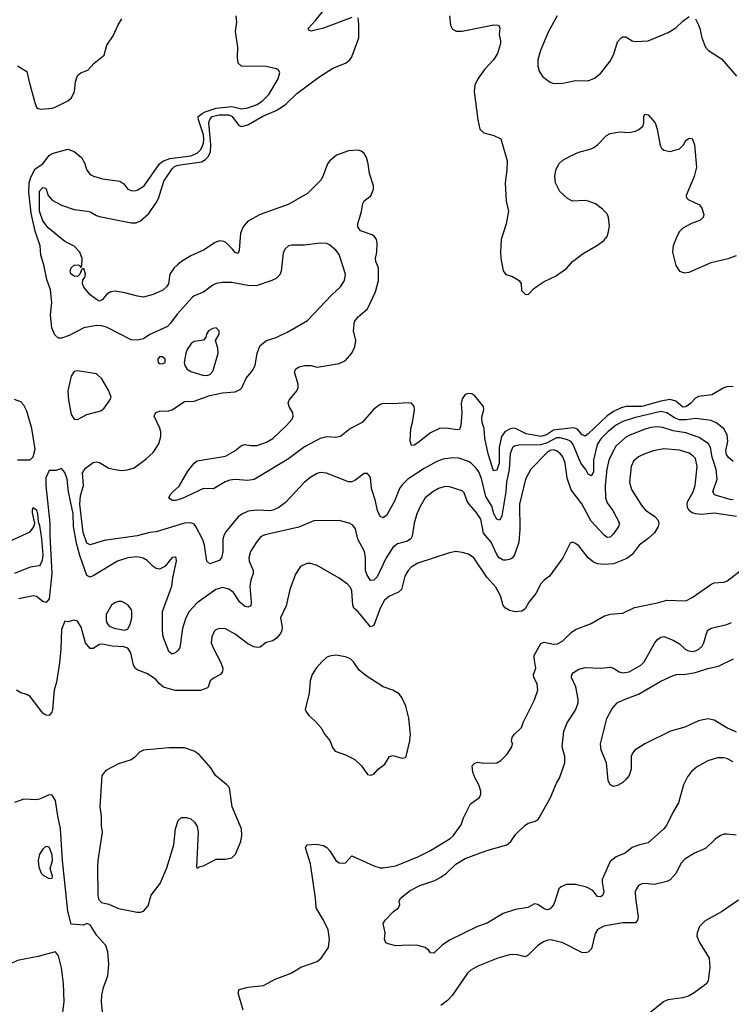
# Model space of a CAD drawing. Header units: inches. Extents: x 1834610 to 2027685, y 642842 to 774116.
# Tile 142 of 256: x 1872124 to 1876638, y 715977 to 722225. Entities that reach past the tile are written whole.
import ezdxf

# ---------------------------------------------------------------- set-up
doc = ezdxf.new("R2010")
doc.units = ezdxf.units.IN
doc.header["$MEASUREMENT"] = 0
doc.layers.add('B8771', color=7, linetype='Continuous')
doc.layers.add('B8772', color=7, linetype='Continuous')

msp = doc.modelspace()

# ---------------------------------------------------------------- linework, layer by layer
at = {"layer": 'B8771', "color": 5}
for points, elevation in [([(1872490, 719997.2), (1872470, 719993.2), (1872450, 719964), (1872428.8, 719870), (1872432.4, 719810), (1872450, 719719.1), (1872470, 719690.4), (1872490, 719688.4), (1872550, 719719.5), (1872637.5, 719742.5), (1872660.5, 719759.5), (1872696.2, 719810), (1872703.7, 719830), (1872689.6, 719869.6), (1872645.8, 719945.8), (1872610, 719977)], 560), ([(1872750, 718533.3), (1872730, 718526), (1872707, 718510), (1872672, 718450), (1872671.8, 718411.8), (1872677.4, 718397.4), (1872690, 718379.1), (1872723.4, 718363.4), (1872789.2, 718350.8), (1872810, 718358), (1872824.5, 718390), (1872835.1, 718430), (1872835.1, 718470), (1872830, 718484), (1872810, 718512.3), (1872772.8, 718532.8)], 580), ([(1874130, 718192.3), (1874090, 718186.3), (1874070, 718176.9), (1874039.5, 718150), (1874003.7, 718110), (1873978.7, 718070), (1873967.2, 718030), (1873959.3, 717950), (1873934.8, 717850), (1873938, 717838), (1873958.8, 717810), (1873996.7, 717776.7), (1874034.1, 717734.1), (1874059.1, 717690), (1874091.5, 717651.5), (1874107.4, 717607.4), (1874124.2, 717584.2), (1874190, 717559.5), (1874250.4, 717530), (1874292.7, 717490), (1874330, 717436.3), (1874350, 717430.4), (1874370, 717437.1), (1874398.4, 717470), (1874439.9, 717500.1), (1874470, 717550.3), (1874490, 717554.9), (1874550, 717539), (1874570, 717543.1), (1874576.3, 717550), (1874599.3, 717650), (1874603.1, 717690), (1874593.3, 717793.3), (1874572.9, 717870), (1874550, 717919.6), (1874530, 717946.3), (1874490, 717969.7), (1874430, 717991.3), (1874321.1, 718061.1), (1874277.4, 718097.4), (1874242, 718150), (1874222, 718170), (1874190, 718183.1)], 620), ([(1873070, 717604.1), (1872909.4, 717590.6), (1872883.6, 717576.4), (1872854.2, 717545.8), (1872830, 717528.3), (1872750, 717503.5), (1872670, 717461.8), (1872645.9, 717430), (1872632.2, 717230), (1872640.1, 717170), (1872640.4, 717110), (1872648, 717070), (1872618.6, 716890), (1872616.7, 716850), (1872619.5, 716670), (1872624.2, 716644.2), (1872643.2, 716623.2), (1872690, 716611.8), (1872750, 716584.4), (1872870, 716561.3), (1872890, 716561.6), (1872910, 716568), (1872938, 716602), (1872958, 716670), (1873015.4, 716744.6), (1873056.8, 716843.2), (1873101.3, 716990), (1873111.2, 717090), (1873130, 717143.7), (1873150, 717162.3), (1873182.8, 717162.7), (1873210, 717154), (1873233.6, 717133.6), (1873250, 717106), (1873257, 717070), (1873244.7, 716850), (1873250, 716842), (1873268, 716852), (1873290, 716856), (1873370, 716898.8), (1873430, 716897.1), (1873470, 716906.7), (1873493, 716930), (1873527.3, 717010), (1873533.6, 717050), (1873531.8, 717090), (1873472.6, 717230), (1873454.5, 717350), (1873438, 717370), (1873366.6, 717430), (1873337.2, 717477.2), (1873263.3, 717563.3), (1873230, 717582.4), (1873170, 717604)], 620), ([(1872290, 716978), (1872270, 716960.9), (1872250.5, 716930), (1872240.5, 716890), (1872245.5, 716850), (1872260.5, 716810), (1872273.8, 716793.8), (1872310, 716776.3), (1872330, 716778), (1872331.6, 716790), (1872318, 716838), (1872331, 716890), (1872330, 716925.2), (1872310, 716975.1)], 640)]:
    msp.add_lwpolyline(points, close=True, dxfattribs=dict(at, elevation=elevation))
for points, elevation in [([(1876650, 719422.2), (1876617.7, 719450), (1876606.5, 719466.5), (1876603.9, 719490), (1876616, 719550), (1876610.8, 719590.8), (1876589.9, 719629.9), (1876545.3, 719665.3), (1876510, 719681.5), (1876413.4, 719693.4), (1876350, 719685.5), (1876310, 719685.6), (1876278.1, 719698.1), (1876230, 719730.4), (1876190, 719738.3), (1876021.2, 719698.8), (1875950, 719675.6), (1875910, 719653.6), (1875855.5, 719610), (1875810, 719565.2), (1875788, 719530), (1875763.4, 719430), (1875763.1, 719356.9), (1875750, 719329.8), (1875730, 719342), (1875715.4, 719370), (1875684.1, 719410), (1875633, 719533), (1875617.2, 719550), (1875599.9, 719559.9), (1875552.4, 719572.4), (1875530, 719572.3), (1875470, 719541), (1875430, 719527.5), (1875290, 719525.4), (1875261.7, 719518.3), (1875250, 719509.7), (1875234.8, 719470), (1875228.7, 719371.3), (1875211.7, 719290), (1875208.6, 719230), (1875183, 719077), (1875170, 719049.6), (1875150, 719055.1), (1875130.9, 719090), (1875118.2, 719138.2), (1875080, 719200), (1875054, 719314), (1875036.1, 719356.1), (1875020.3, 719380.3), (1874990, 719409.8), (1874970, 719420.8), (1874910, 719441.8), (1874870, 719445.3), (1874810, 719436.5), (1874770, 719422.4), (1874690, 719377.8), (1874586.5, 719310), (1874550, 719273.3), (1874533.7, 719250), (1874501.3, 719170), (1874450, 719079.5), (1874430, 719064.2), (1874410, 719073.6), (1874392.8, 719110), (1874379.2, 719179.2), (1874356, 719250), (1874350, 719319), (1874330, 719344.5), (1874310, 719345.1), (1874250, 719300.5), (1874230, 719293), (1874210, 719292.6), (1874070, 719346.6), (1874030, 719351.3), (1874010, 719344.7), (1873970, 719322.6), (1873929.5, 719290.5), (1873810, 719162), (1873768.2, 719130), (1873730, 719112), (1873710, 719107.8), (1873630, 719113.8), (1873573.8, 719106.2), (1873532.8, 719087.2), (1873510.2, 719069.8), (1873430, 718972.4), (1873418, 718950), (1873411.6, 718928.4), (1873411.5, 718848.5), (1873404.4, 718810), (1873390, 718794), (1873330, 718772), (1873310, 718789), (1873297.1, 718890), (1873285.4, 718925.4), (1873241, 719010), (1873230, 719023.5), (1873210, 719031.9), (1873170, 719029.8), (1872990, 718974.4), (1872950, 718971.3), (1872869.2, 718950.8), (1872660.3, 718919.7), (1872570, 718892.3), (1872550, 718903.5), (1872525.9, 718970), (1872505, 719150), (1872510, 719203.8), (1872528.6, 719270), (1872521.7, 719350), (1872540.5, 719379.5), (1872590, 719414.9), (1872610, 719420.3), (1872630, 719415.8), (1872690, 719379.5), (1872730, 719370.3), (1872770, 719365.3), (1872808.5, 719368.5), (1872850, 719382), (1872923.3, 719436.7), (1872970, 719478.4), (1873007.2, 719532.7), (1873019, 719581), (1873018.8, 719610), (1873012.6, 719632.6), (1872976.9, 719710), (1872988, 719732), (1873010, 719740.9), (1873070, 719743.9), (1873090, 719750.2), (1873170, 719801.3), (1873230, 719803.6), (1873330, 719840.7), (1873410, 719857.1), (1873490, 719863.5), (1873522, 719878), (1873533.9, 719890), (1873560.2, 719950), (1873594, 719990), (1873600.2, 720000)], 540), ([(1876650, 719894.7), (1876630, 719896.9), (1876610, 719896.3), (1876590, 719888.3), (1876514.4, 719845.6), (1876430, 719834.6), (1876410, 719823.2), (1876379, 719790), (1876350, 719768.7), (1876330, 719766.5), (1876285.1, 719805.1), (1876250, 719814.7), (1876190, 719805.4), (1876070, 719771), (1875970.4, 719769.6), (1875938.5, 719761.5), (1875890, 719739), (1875850, 719710.8), (1875730, 719597), (1875710, 719583.2), (1875690, 719592.4), (1875663.9, 719623.9), (1875651.5, 719631.5), (1875634.2, 719634.2), (1875510, 719620.3), (1875466.4, 719590), (1875430, 719580.1), (1875336.2, 719596.2), (1875270, 719630.9), (1875250, 719632.7), (1875230, 719627.2), (1875201.7, 719610), (1875179.9, 719580.1), (1875164.7, 719510), (1875166.1, 719410), (1875150, 719365.8), (1875130, 719363), (1875096.6, 719470), (1875074.9, 719570), (1875069.3, 719630), (1875056.9, 719670), (1875056.4, 719703.6), (1875068.1, 719750), (1875065.3, 719770), (1875010, 719837.4), (1874991.8, 719850), (1874970, 719853), (1874950, 719847), (1874930, 719819), (1874924.4, 719790), (1874928.2, 719730), (1874922.6, 719650), (1874914.3, 719625.7), (1874898.3, 719621.7), (1874830, 719632.5), (1874787.7, 719630), (1874730, 719603.1), (1874650, 719539.7), (1874625.4, 719525.4), (1874610, 719523.7), (1874601.3, 719550), (1874605.4, 719630), (1874616.3, 719670), (1874627.3, 719750), (1874626.6, 719770), (1874620.1, 719780.1), (1874610, 719791.8), (1874590, 719794.5), (1874490, 719787.6), (1874430, 719789.6), (1874410, 719782.4), (1874370, 719753.3), (1874297, 719670), (1874222, 719630), (1874159.4, 719580.6), (1874130, 719572.9), (1874070, 719577.9), (1874030, 719567.1), (1873930, 719514.5), (1873830, 719438.6), (1873611.6, 719308.4), (1873570, 719300.3), (1873490, 719307.1), (1873457.5, 719302.5), (1873428.2, 719291.8), (1873352.4, 719247.6), (1873290, 719249.6), (1873150, 719184.5), (1873110, 719173.2), (1873093.6, 719173.6), (1873070, 719188), (1873079.3, 719210), (1873096, 719230), (1873135.4, 719264.6), (1873190, 719360.5), (1873230, 719410.6), (1873250, 719426), (1873430, 719456.3), (1873487.6, 719490), (1873530, 719522.4), (1873550, 719528.8), (1873590, 719522.9), (1873630, 719524), (1873690, 719543.5), (1873730, 719568.2), (1873816, 719650), (1873851.3, 719690), (1873859.5, 719710), (1873856, 719730), (1873833.2, 719770), (1873826.3, 719793.7), (1873833.2, 719810), (1873880.9, 719870), (1873889.5, 719890), (1873889.6, 719910), (1873868, 719990), (1873871.3, 720000)], 520), ([(1873198.9, 720000), (1873210, 719992.2), (1873284.9, 719970), (1873310, 719967.8), (1873330, 719972.9), (1873350, 719994), (1873351.7, 720000)], 560), ([(1872110, 719431.6), (1872190, 719432.4), (1872209.8, 719450.2), (1872221, 719499), (1872201.8, 719630), (1872170, 719740.9), (1872150, 719778.4), (1872130, 719799.5), (1872090, 719814.5)], 560), ([(1876650, 719178.4), (1876630, 719179.5), (1876545.1, 719205.1), (1876530.6, 719210.6), (1876521, 719230), (1876548.6, 719310), (1876543, 719370), (1876516.7, 719450), (1876506.7, 719510), (1876493.2, 719533.2), (1876433.8, 719573.8), (1876350, 719603.4), (1876270, 719616.5), (1876203.2, 719636.8), (1876170, 719641.2), (1876130, 719638.1), (1876090, 719627.7), (1875990, 719587.6), (1875966.1, 719573.9), (1875903.9, 719516.1), (1875860.5, 719430), (1875848, 719372), (1875838, 719270), (1875839.2, 719190), (1875850, 719158.9), (1875886.4, 719110), (1875928.9, 719030), (1875922.7, 719010), (1875890, 718961.6), (1875870, 718941.3), (1875850, 718939.7), (1875830, 718955.8), (1875750, 719044), (1875690, 719152.4), (1875622.3, 719242.3), (1875595.9, 719315.9), (1875584.2, 719410), (1875570, 719450.9), (1875550, 719475.3), (1875530, 719488.9), (1875510, 719495.2), (1875490, 719491.8), (1875470, 719478.4), (1875366.3, 719373.7), (1875332.8, 719310), (1875294.6, 719150), (1875296.8, 718990), (1875289.6, 718910.4), (1875262.2, 718830), (1875249.4, 718810.6), (1875238, 718802), (1875210, 718794.6), (1875190, 718796.5), (1875165.3, 718810), (1875150, 718831), (1875114.2, 718910), (1875066.2, 718966.2), (1875050, 719054.8), (1875019.8, 719099.8), (1874975.8, 719150), (1874963.1, 719170), (1874942.4, 719222.4), (1874930, 719234.8), (1874850, 719261.4), (1874823.5, 719263.5), (1874781.6, 719250), (1874743.7, 719230), (1874696.5, 719190), (1874663.8, 719136.2), (1874642.6, 719090), (1874625.6, 719030), (1874612.5, 718947.5), (1874604.9, 718930), (1874584.6, 718915.4), (1874521.3, 718898.7), (1874490, 718875.3), (1874449.3, 718810.7), (1874390.8, 718689.2), (1874370, 718668.3), (1874350, 718665.4), (1874324.9, 718704.8), (1874318.3, 718730), (1874317, 718810), (1874310.5, 718850.5), (1874268, 718928), (1874253.4, 718993.4), (1874237.3, 719017.3), (1874213.2, 719030), (1874150, 719047.4), (1873990, 719044.4), (1873894.8, 719005.2), (1873690, 718959), (1873667.8, 718952.2), (1873650, 718939.8), (1873625.2, 718910), (1873588.8, 718851.2), (1873576.9, 718810), (1873580.2, 718790), (1873604.9, 718730), (1873604.9, 718710), (1873590, 718669.3), (1873584.1, 718630), (1873592.4, 718530), (1873590, 718506), (1873570, 718496.3), (1873550, 718504.2), (1873521.2, 718530), (1873479.3, 718590), (1873450, 718611.6), (1873410, 718621.2), (1873367.4, 718610), (1873250, 718525), (1873199, 718470), (1873177.7, 718430), (1873157.2, 718362.8), (1873139.1, 718240.9), (1873130, 718223.6), (1873114.9, 718210), (1873090, 718198.4), (1873070, 718216), (1873033, 718310), (1873029.1, 718350), (1873030.5, 718470), (1873088.6, 718630), (1873095.6, 718684.4), (1873119.3, 718790), (1873117.2, 718810), (1873110, 718815.1), (1873090, 718811.8), (1873045.1, 718754.9), (1873010, 718738.3), (1872990, 718742.3), (1872970, 718756), (1872933, 718793), (1872907.6, 718807.6), (1872870, 718816.2), (1872810, 718811.3), (1872743.7, 718790), (1872590, 718696.4), (1872570, 718688.3), (1872550, 718698), (1872504.3, 718824.3), (1872483.3, 718903.3), (1872464.4, 719010), (1872462.2, 719090), (1872432.5, 719230), (1872424.2, 719310), (1872410, 719352.7), (1872390, 719378), (1872355.3, 719364.7), (1872310, 719364), (1872290, 719318), (1872290.2, 719269.8), (1872315.4, 719030), (1872314.5, 718950), (1872327, 718710), (1872311.3, 718550), (1872292.2, 718527.8), (1872270, 718533.3), (1872230, 718564.4), (1872210, 718568.4), (1872118.8, 718550)], 560), ([(1876670, 719072.2), (1876530, 719094.6), (1876450, 719086.1), (1876410, 719089.1), (1876390, 719096.5), (1876371.1, 719111.1), (1876359.8, 719130), (1876357.7, 719150), (1876362.4, 719170), (1876396.2, 719230), (1876408.3, 719270), (1876420.9, 719390), (1876410, 719439.7), (1876396, 719456), (1876370, 719474.6), (1876310, 719494.5), (1876210, 719502.3), (1876144, 719490), (1876090, 719470.9), (1876050, 719451.1), (1876016.7, 719423.3), (1876002.8, 719390), (1875992.4, 719290), (1876003.9, 719243.9), (1876070, 719141.3), (1876093.7, 719113.7), (1876152.9, 719072.9), (1876172.3, 719052.3), (1876178.3, 719030), (1876174.9, 719010), (1876150, 718969.8), (1876110, 718932.1), (1876053.7, 718890), (1876008.6, 718831.4), (1875974.5, 718805.5), (1875890, 718773), (1875830, 718769), (1875790, 718772.4), (1875763.7, 718783.7), (1875729.6, 718810), (1875670, 718886), (1875650, 718901.2), (1875630, 718909), (1875616, 718904), (1875568.7, 718810), (1875485.3, 718694.7), (1875450, 718668.2), (1875430, 718644.7), (1875397, 718583), (1875353.8, 718530), (1875330, 718487.6), (1875310, 718471.5), (1875270, 718467.4), (1875230, 718476.9), (1875205.1, 718490), (1875190, 718507), (1875174.3, 718570), (1875145.1, 718625.1), (1875086.7, 718686.7), (1875004, 718810), (1874970, 718832.8), (1874930, 718845.1), (1874890, 718849.8), (1874850, 718841.5), (1874650, 718775.4), (1874606.3, 718750), (1874588, 718730), (1874567.1, 718692.9), (1874546.9, 718610), (1874527.3, 718592.7), (1874470, 718568), (1874438.6, 718541.4), (1874409.7, 718490.3), (1874370, 718380.5), (1874350, 718373.1), (1874270, 718466.8), (1874244.4, 718490), (1874237, 718510), (1874230, 718601.2), (1874221.4, 718621.4), (1874204, 718644), (1874150, 718681.1), (1874010, 718761.6), (1873970, 718775.1), (1873945.3, 718774.7), (1873905.1, 718754.9), (1873872.9, 718707.1), (1873837.4, 718610), (1873814.5, 718505.5), (1873777.3, 718430), (1873788, 718370), (1873786.8, 718350), (1873778.1, 718330), (1873750, 718297.7), (1873730, 718284.1), (1873686.6, 718273.4), (1873650, 718243.1), (1873630, 718241.2), (1873610, 718245), (1873570, 718264.2), (1873490, 718325.1), (1873430, 718358.7), (1873390, 718362), (1873367.1, 718352.9), (1873356.7, 718343.3), (1873342.4, 718310), (1873339.5, 718270), (1873355.6, 718230), (1873398.4, 718150), (1873412.1, 718110), (1873411.3, 718090), (1873398.4, 718070), (1873352.3, 718047.7), (1873332.4, 718030), (1873319.5, 717990), (1873314.4, 717985.6), (1873270.7, 717969.3), (1873110, 717969), (1873035.1, 717990), (1873009.9, 718009.9), (1872990, 718036), (1872971.1, 718051.1), (1872930, 718075.9), (1872870, 718098.6), (1872856.5, 718110), (1872844.8, 718130), (1872828, 718208), (1872810, 718237.2), (1872785.1, 718245.1), (1872710, 718249.6), (1872650, 718262.9), (1872630, 718260.7), (1872590, 718234.5), (1872570, 718234.5), (1872542.3, 718270), (1872514.5, 718370), (1872490, 718409.2), (1872470, 718414), (1872430, 718405.2), (1872410, 718409), (1872390, 718355.3), (1872384.6, 718230), (1872375.3, 718144.7), (1872357.9, 718022.1), (1872343.2, 717970), (1872332, 717848), (1872327.4, 717830), (1872310, 717809.7), (1872290, 717811.1), (1872270, 717825.1), (1872190, 717931.2), (1872170, 717942.6), (1872130, 717952.8), (1872103.6, 717970)], 580), ([(1872070, 718920.3), (1872190, 718974.9), (1872213.4, 719006.6), (1872219.6, 719030), (1872204.4, 719095.6), (1872204.4, 719115.6), (1872210, 719130.7), (1872230, 719115.5), (1872236.8, 719090), (1872241.1, 719041.1), (1872250, 719016), (1872261.3, 718930), (1872271.1, 718828.9), (1872267.3, 718792.7), (1872254.7, 718765.3), (1872250, 718760.3), (1872189.5, 718750.5), (1872090, 718710.8)], 540), ([(1873540.7, 715940.7), (1873509, 716050), (1873515.3, 716070), (1873573.3, 716086.7), (1873670, 716096.1), (1873744.2, 716135.8), (1873845.3, 716174.7), (1873908, 716212), (1874010.5, 716249.5), (1874036, 716270), (1874082.2, 716337.8), (1874089.8, 716389.8), (1874080.4, 716450), (1874051.8, 716510), (1874003.8, 716590), (1873999.9, 716650), (1873968.9, 716868.9), (1873936.9, 716970), (1873945.2, 716990), (1874005.7, 716994.3), (1874050, 716984.6), (1874071.8, 716971.8), (1874091.5, 716951.5), (1874129.4, 716889.4), (1874150, 716875.3), (1874170, 716872.2), (1874190, 716875.5), (1874230, 716919.1), (1874370, 716855), (1874410, 716842.7), (1874430, 716842.7), (1874510, 716855.8), (1874650, 716912.7), (1874730, 716953.4), (1874854.5, 717030), (1874873.7, 717046.3), (1874923.5, 717116.5), (1874938.6, 717161.4), (1874982.9, 717250), (1875041.6, 717290), (1875049.7, 717310), (1875048.6, 717330), (1875036.1, 717370), (1875010, 717417), (1874997.4, 717450), (1874995.1, 717490), (1875010, 717507.3), (1875027, 717513), (1875066.9, 717506.9), (1875149.6, 717510.4), (1875175.1, 717524.9), (1875215.8, 717564.2), (1875246, 717610), (1875249.2, 717630), (1875243.7, 717650), (1875247.6, 717670), (1875259.6, 717690), (1875307.3, 717732.7), (1875320.4, 717770), (1875388.9, 717910), (1875409.8, 717970), (1875406.6, 718010), (1875384.8, 718050), (1875384.2, 718070), (1875398.2, 718110), (1875386.6, 718173.4), (1875388.5, 718191.5), (1875430, 718267.2), (1875450, 718275.2), (1875510, 718262), (1875536.3, 718263.7), (1875570, 718282.6), (1875623.2, 718336.8), (1875650, 718355.3), (1875750, 718393), (1875830, 718439.5), (1875870, 718452.2), (1875950, 718458.7), (1876024.6, 718495.4), (1876170, 718524), (1876230, 718542.7), (1876350, 718537), (1876390, 718558.9), (1876514.9, 718645.1), (1876530, 718651.7), (1876590, 718654.9), (1876610, 718663.2), (1876730, 718754.3)], 580), ([(1876650, 717514.8), (1876610, 717536), (1876590, 717541.7), (1876550, 717541.7), (1876490, 717523.1), (1876417.3, 717482.7), (1876386.2, 717453.8), (1876360.2, 717419.8), (1876335.6, 717370), (1876304.1, 717255.9), (1876266.4, 717193.6), (1876230, 717116), (1876210.4, 717090), (1876110, 717000.7), (1876050, 716986.6), (1876010, 716971.3), (1875963.8, 716936.2), (1875907.7, 716912.3), (1875870, 716883.6), (1875819.1, 716770), (1875818, 716750), (1875830.4, 716690), (1875822.8, 716670), (1875810, 716659.3), (1875790, 716661.2), (1875758.7, 716698.7), (1875720.1, 716720.1), (1875650, 716738), (1875590, 716737.6), (1875557.7, 716722.3), (1875544.4, 716710), (1875519.5, 716630), (1875510, 716609.2), (1875490, 716583.7), (1875470, 716577), (1875450, 716583.6), (1875410, 716609.6), (1875390, 716614), (1875348.1, 716591.9), (1875270, 716577.8), (1875190, 716553.7), (1875090, 716491.7), (1875028.4, 716471.6), (1874854.2, 716385.8), (1874805.2, 716354.8), (1874750, 716301.2), (1874730, 716304), (1874719.5, 716319.5), (1874697, 716337), (1874650, 716349.4), (1874590, 716352.7), (1874510.9, 716349.1), (1874460.4, 716360.4), (1874447.3, 716367.3), (1874438, 716390), (1874442, 716430), (1874429, 716490), (1874441.2, 716510), (1874494.5, 716565.5), (1874526, 716590), (1874534.5, 716610), (1874532, 716630), (1874539.5, 716650), (1874601, 716699), (1874661.6, 716730), (1874756.4, 716763.6), (1874796.4, 716783.6), (1874831.1, 716808.9), (1874890, 716866.3), (1874950, 716902.4), (1875087.1, 716952.9), (1875213.6, 716990), (1875238.7, 717010), (1875270, 717054.4), (1875327.8, 717112.2), (1875350, 717125.7), (1875390, 717137.1), (1875410, 717148.2), (1875420.1, 717159.9), (1875491.5, 717290), (1875530, 717381), (1875548, 717412), (1875581.6, 717510), (1875582.4, 717550), (1875564.2, 717610), (1875575.6, 717710), (1875597.5, 717762.5), (1875650, 717843), (1875666.2, 717890), (1875666.3, 717913.7), (1875652.1, 717992.1), (1875624.2, 718050), (1875625.6, 718070), (1875637.8, 718082.2), (1875670, 718104.6), (1875710, 718114.9), (1875810.8, 718109.2), (1875870, 718115.6), (1875890, 718110.3), (1875926.5, 718086.5), (1875950, 718079.6), (1875990, 718086.7), (1876065.1, 718130), (1876086.3, 718150), (1876153, 718270), (1876170, 718292.7), (1876190, 718306.7), (1876210, 718310.3), (1876270, 718287.6), (1876310, 718265.3), (1876344.9, 718230), (1876361.5, 718221.5), (1876390, 718216.5), (1876410, 718220.7), (1876431.1, 718230), (1876452.9, 718250), (1876464.8, 718270), (1876480.3, 718330), (1876490, 718350.3), (1876510, 718364.6), (1876610, 718388), (1876639.7, 718400.3)], 560), ([(1876670, 717704.4), (1876610, 717731.1), (1876530, 717780.2), (1876490, 717789.2), (1876430, 717775), (1876344, 717736), (1876251.5, 717710), (1876090.2, 717630), (1876026, 717590), (1876010.2, 717570), (1876003.6, 717550), (1876002, 717470), (1875990.5, 717430), (1875970, 717402.7), (1875950, 717385.2), (1875915.2, 717364.8), (1875890, 717359.3), (1875870, 717369), (1875856.4, 717396.4), (1875845.5, 717510), (1875813.5, 717590), (1875807.4, 717630), (1875848.8, 717791.2), (1875880.5, 717850), (1875914.7, 717890), (1875954.5, 717910), (1876050, 717944.3), (1876190, 718028.6), (1876270, 718064.3), (1876290, 718070.2), (1876350, 718072.1), (1876410, 718082.5), (1876490, 718108.8), (1876556.5, 718123.5), (1876653, 718170)], 540), ([(1872654.7, 715870), (1872643.4, 715990), (1872644.9, 716035.1), (1872656, 716084), (1872682.7, 716157.3), (1872689.9, 716230), (1872683.2, 716310), (1872670, 716349.7), (1872612.7, 716412.7), (1872570, 716481.2), (1872550, 716489), (1872530, 716479), (1872450, 716485.2), (1872428.4, 716568.4), (1872395.9, 716890), (1872382.3, 717090), (1872364.7, 717170), (1872351.9, 717270), (1872330, 717304.2), (1872310, 717306.4), (1872250, 717279.3), (1872230, 717275.6), (1872150, 717278.3), (1872090, 717258)], 620), ([(1876669.8, 717049.8), (1876610, 717057.7), (1876590, 717056.4), (1876570, 717048.7), (1876534.8, 717025.2), (1876473.5, 716966.5), (1876404.3, 716935.7), (1876342.2, 716897.8), (1876318.8, 716870), (1876288.8, 716810), (1876250, 716768), (1876230, 716756.3), (1876150, 716736.9), (1876090, 716743.1), (1876070, 716741.1), (1876049.4, 716730.6), (1876035.6, 716710), (1876029.2, 716690), (1876029.3, 716650), (1876048.2, 716531.8), (1876042.3, 716510), (1876030, 716494.7), (1875950, 716493.4), (1875830, 716472), (1875801.1, 716458.9), (1875789.3, 716450.7), (1875774.4, 716425.6), (1875751.2, 716330), (1875730, 716308.4), (1875710, 716304.1), (1875690, 716306.5), (1875570, 716367.9), (1875493.8, 716386.2), (1875475.1, 716384.9), (1875446, 716374), (1875410, 716350.9), (1875350, 716289.6), (1875330, 716278), (1875273.4, 716293.4), (1875230, 716291.6), (1875157.3, 716270), (1875030, 716219.8), (1874985.9, 716194.1), (1874964.3, 716175.7), (1874867.4, 716032.6), (1874838.5, 716001.5), (1874796.4, 715970)], 580), ([(1876682.8, 716637.2), (1876575.8, 716564.2), (1876472.5, 716507.5), (1876436.9, 716470), (1876420.8, 716430), (1876419.6, 716410), (1876435.5, 716370), (1876497.7, 716270), (1876501.6, 716210), (1876490.9, 716129.1), (1876483.1, 716110), (1876402.8, 716050), (1876370, 716031.1), (1876330, 716017.6), (1876234.8, 716005.2), (1876207, 715993), (1876118.3, 715921.7)], 620), ([(1872396.4, 715910), (1872406.5, 715993.5), (1872402.7, 716110), (1872389.3, 716209.3), (1872370, 716284.5), (1872350, 716309.4), (1872239.1, 716280.9), (1872110, 716255.7), (1872065.3, 716234.7), (1871990.4, 716190), (1871963.1, 716170), (1871911, 716109), (1871850, 716062.3), (1871795.5, 715984.5), (1871733.1, 715910)], 640)]:
    msp.add_lwpolyline(points, dxfattribs=dict(at, elevation=elevation))
at = {"layer": 'B8772', "color": 5}
for points, elevation in [([(1874230, 722239.2), (1874050, 722171.7), (1873973.2, 722153.2), (1873959, 722159), (1873953.2, 722170), (1874000.4, 722219.6), (1874050, 722282.7)], 520), ([(1872110, 721933), (1872170, 721896.3), (1872183.5, 721830), (1872219.5, 721699.5), (1872230, 721668.2), (1872241.1, 721661.1), (1872257.6, 721657.6), (1872330, 721664.2), (1872349.8, 721670.2), (1872429.8, 721710.2), (1872452, 721730), (1872471.8, 721770), (1872478, 721830), (1872489.6, 721870.4), (1872512.5, 721887.5), (1872555.5, 721904.5), (1872595.3, 721950), (1872660.2, 721999.8), (1872677.5, 722062.5), (1872717.1, 722122.9), (1872747.7, 722192.3), (1872772.7, 722230)], 560), ([(1873600.2, 720000), (1873618.6, 720030), (1873629.9, 720110), (1873650, 720156.9), (1873690, 720188.4), (1873751.5, 720208.5), (1873830, 720246), (1873950, 720317), (1874102.8, 720477.2), (1874159.2, 720530), (1874184.5, 720570), (1874190.8, 720610), (1874150, 720735.1), (1874130, 720763.6), (1874090, 720796.3), (1874070, 720804), (1874030, 720807.1), (1873930, 720794), (1873850, 720795.1), (1873830, 720789.4), (1873804.9, 720770), (1873795.8, 720744.2), (1873782.3, 720630), (1873773.2, 720606.8), (1873750, 720583.5), (1873724, 720570), (1873623, 720537), (1873570, 720538), (1873470, 720557.2), (1873410, 720557.2), (1873370, 720550.7), (1873350, 720540.9), (1873290, 720495.7), (1873230, 720472.1), (1873217.9, 720462.1), (1873123.3, 720356.7), (1873081.1, 720298.9), (1873060.7, 720279.3), (1872950, 720228.4), (1872910, 720200.4), (1872870.5, 720190.5), (1872830, 720193.6), (1872673.6, 720273.6), (1872643, 720283), (1872610, 720285.6), (1872530.4, 720270), (1872438.1, 720221.9), (1872390, 720204.6), (1872370, 720204.3), (1872345.8, 720225.8), (1872327.4, 720270), (1872319.5, 720350), (1872327.5, 720430), (1872319.2, 720510), (1872296.4, 720576.4), (1872277.6, 720670), (1872258.7, 720730), (1872254.3, 720790), (1872222.5, 720882.5), (1872196.9, 720996.9), (1872180.8, 721130), (1872183.6, 721190), (1872194.2, 721225.8), (1872221.7, 721278.3), (1872270, 721311.1), (1872310, 721362.8), (1872330, 721376.5), (1872430, 721402.9), (1872470, 721388.1), (1872515.5, 721350), (1872535.8, 721315.8), (1872550.2, 721270.2), (1872570, 721242.4), (1872591.5, 721231.5), (1872650, 721216.1), (1872759.6, 721199.6), (1872784.2, 721184.2), (1872810.6, 721150), (1872830, 721141.5), (1872850, 721140.2), (1872870, 721143.5), (1872913.6, 721170), (1873010.3, 721309.7), (1873032.3, 721327.7), (1873075.3, 721344.7), (1873210, 721361.7), (1873250, 721377.4), (1873270, 721398.4), (1873281.4, 721418.6), (1873290, 721441.8), (1873292.7, 721467.3), (1873290, 721493.8), (1873258.2, 721590), (1873256.1, 721610), (1873280.3, 721630), (1873300.3, 721639.7), (1873370, 721663.1), (1873470, 721674.9), (1873530, 721658.9), (1873570, 721666.1), (1873630, 721687.3), (1873663.5, 721710), (1873704, 721750), (1873764.2, 721850), (1873774.5, 721890), (1873765.1, 721905.1), (1873752.8, 721912.8), (1873687.3, 721927.3), (1873530.7, 721930.7), (1873510, 721949.6), (1873505.2, 721985.2), (1873508.4, 722050), (1873492.7, 722150), (1873501, 722210), (1873498, 722250)], 540), ([(1873871.3, 720000), (1873874.5, 720010), (1873896.8, 720023.2), (1873930, 720031.3), (1873970, 720030.2), (1874010, 720019.6), (1874150, 720044), (1874190, 720061.7), (1874231.1, 720110), (1874249.7, 720150), (1874255.6, 720190), (1874242.4, 720250), (1874246.9, 720310), (1874270, 720338.7), (1874330.5, 720389.5), (1874381.8, 720498.3), (1874400.6, 720570), (1874400.3, 720650), (1874382.2, 720690), (1874380.7, 720710), (1874389.7, 720750), (1874391.6, 720808.4), (1874387.7, 720830), (1874374, 720850), (1874359.5, 720859.5), (1874285.5, 720885.5), (1874268.4, 720910), (1874269.9, 720930), (1874292.8, 721007.2), (1874300.4, 721059.6), (1874310, 721075.8), (1874351.8, 721108.2), (1874368.4, 721150), (1874367.8, 721170), (1874343.7, 721250), (1874335.3, 721310), (1874323.1, 721350), (1874310, 721377), (1874290, 721391.6), (1874270, 721397.6), (1874210, 721393.3), (1874133.8, 721366.2), (1874090.7, 721330), (1874076.3, 721310), (1874046.7, 721230), (1874033.2, 721206.8), (1873950, 721122.4), (1873826.6, 721053.4), (1873649.6, 720989.6), (1873570, 720946.8), (1873540.5, 720910), (1873523.5, 720870), (1873516.7, 720763.3), (1873510, 720741.2), (1873490, 720747.8), (1873473.3, 720770), (1873431, 720811), (1873418, 720818), (1873390, 720821), (1873359.5, 720810), (1873295, 720765), (1873210, 720726.5), (1873149.8, 720690.2), (1873125.6, 720670), (1873104.7, 720650), (1873076.2, 720610), (1873068.2, 720550), (1873055.2, 720530), (1873031.8, 720508.2), (1872970, 720480.4), (1872910, 720465.1), (1872870.3, 720469.7), (1872790, 720492.1), (1872730, 720502), (1872702.6, 720497.4), (1872677.6, 720482.4), (1872650, 720449.3), (1872630, 720439), (1872610, 720448.7), (1872570, 720479.3), (1872530, 720527.3), (1872522.9, 720550), (1872524.7, 720575.3), (1872538, 720590), (1872542, 720610), (1872530, 720646), (1872518, 720642), (1872504.7, 720610), (1872490, 720595.3), (1872470, 720597), (1872448.3, 720611.7), (1872444, 720630), (1872449.7, 720650), (1872470, 720666.8), (1872494, 720670), (1872504.7, 720664.7), (1872510, 720654), (1872518, 720662), (1872519.6, 720710), (1872505.6, 720750), (1872470, 720787.6), (1872410, 720817.3), (1872304.7, 720904.7), (1872270, 720948.5), (1872249.2, 721010), (1872250, 721136.4), (1872270, 721159.7), (1872290, 721156.5), (1872305.2, 721110), (1872330, 721080.9), (1872388.8, 721048.8), (1872470, 721020.8), (1872551, 721011), (1872570, 721006.4), (1872610, 720982.6), (1872630, 720976), (1872830, 720936.6), (1872863.7, 720936.3), (1872890, 720949.2), (1872943.7, 720996.3), (1872992.1, 721067.9), (1873003.9, 721090), (1873038.7, 721201.3), (1873090, 721279.4), (1873106.8, 721293.2), (1873130, 721301.2), (1873276.2, 721323.8), (1873301.6, 721338.4), (1873321.2, 721358.8), (1873333.4, 721386.6), (1873336, 721430), (1873324.6, 721570), (1873329.1, 721590.9), (1873345.4, 721610), (1873390, 721620.8), (1873450, 721620.5), (1873471.5, 721610), (1873513.1, 721553.1), (1873530, 721546.5), (1873570, 721557.4), (1873666.7, 721613.3), (1873750.4, 721649.6), (1873785.5, 721670), (1873813, 721690), (1873882.6, 721757.4), (1874020.4, 721859.6), (1874110, 721916.6), (1874190, 721950.1), (1874218.5, 721970), (1874231.1, 721988.9), (1874275.2, 722110), (1874275.5, 722195.5), (1874270, 722236)], 520), ([(1874850.2, 722250), (1874856, 722190), (1874870, 722166), (1874892.9, 722152.9), (1874930, 722152.4), (1875131.7, 722191.7), (1875158, 722190), (1875165.2, 722185.2), (1875170, 722172), (1875164.6, 722130), (1875174.9, 722090), (1875174, 722074), (1875155.2, 722010), (1875129.1, 721970), (1875071.4, 721910), (1875030.3, 721850), (1875010.3, 721810), (1875006, 721770), (1875029.1, 721590), (1875043.1, 721530), (1875067.9, 721507.9), (1875130.7, 721490), (1875175.5, 721470), (1875217, 721330), (1875214.6, 721270), (1875202.6, 721190), (1875210, 721074), (1875224.4, 721010), (1875210.3, 720930), (1875178.8, 720830), (1875173, 720753), (1875175.5, 720710), (1875191.4, 720631.4), (1875208.5, 720608.5), (1875250, 720594.5), (1875292.2, 720570), (1875304.6, 720550), (1875306.1, 720506.1), (1875330, 720483.8), (1875350, 720480.5), (1875382.5, 720517.5), (1875405.5, 720534.5), (1875450, 720563.6), (1875522.4, 720597.6), (1875593.2, 720646.8), (1875631.6, 720690), (1875698, 720742), (1875790, 720793.4), (1875830, 720823.7), (1875849.7, 720850), (1875857.7, 720870), (1875864.6, 720915.4), (1875859.8, 720970), (1875850, 720993.6), (1875821.8, 721021.8), (1875776.3, 721056.3), (1875730, 721074), (1875710, 721078.4), (1875630, 721073.6), (1875599.5, 721090), (1875550, 721135.1), (1875522.4, 721190), (1875518.4, 721230), (1875525.1, 721270), (1875544.7, 721310), (1875570, 721333.4), (1875619.2, 721360.8), (1875670, 721384), (1875750, 721404.9), (1875766.7, 721413.3), (1875789.7, 721430.3), (1875846, 721490), (1875870, 721503), (1875930, 721513.7), (1875990, 721508.9), (1876030, 721517.4), (1876051.8, 721528.2), (1876076.2, 721550), (1876083.6, 721570), (1876083.7, 721610), (1876090, 721624.7), (1876110, 721620.7), (1876154, 721570), (1876167, 721530), (1876186, 721426), (1876194.8, 721410), (1876210, 721397.3), (1876250, 721388.2), (1876310, 721406), (1876335.1, 721430), (1876350, 721458.8), (1876370, 721474), (1876390.3, 721470.3), (1876403.8, 721430), (1876417, 721290), (1876401.7, 721230), (1876350.7, 721110), (1876354, 721094), (1876363.4, 721083.4), (1876436, 721050), (1876450.7, 721030), (1876464, 720990), (1876458.8, 720970), (1876438, 720950), (1876390, 720934), (1876330, 720902), (1876310, 720881.6), (1876291.5, 720850), (1876269, 720790), (1876265.7, 720750), (1876286.1, 720666.1), (1876308.9, 720628.9), (1876339.5, 720619.5), (1876370, 720623.1), (1876510, 720684.9), (1876617.2, 720710), (1876670, 720728)], 520), ([(1875534.4, 722250), (1875478.4, 722150), (1875427.2, 722030), (1875410.7, 721970.7), (1875410.7, 721930.7), (1875418.8, 721898.8), (1875442.5, 721862.5), (1875488.1, 721828.1), (1875510, 721820.7), (1875570, 721822), (1875650, 721839.1), (1875730, 721838), (1875770, 721853.4), (1875810, 721884.9), (1875870, 721962), (1875893.6, 722006.4), (1875916.2, 722083.8), (1875939.2, 722110), (1875950, 722115.9), (1875970, 722115.7), (1876010, 722091.4), (1876030, 722086.7), (1876110, 722090.3), (1876237.1, 722142.9), (1876286.2, 722173.8), (1876330, 722214.8), (1876370, 722244.7)], 540), ([(1876410, 722231.3), (1876430, 722192), (1876438.8, 722170), (1876450.5, 722110), (1876473.4, 722050), (1876494, 722030), (1876576.2, 721976.2), (1876670, 721866.8)], 540), ([(1873351.7, 720000), (1873383.8, 720110), (1873381.4, 720141.5), (1873365.2, 720190), (1873389, 720230), (1873389, 720250), (1873370, 720269), (1873350, 720266), (1873322, 720250), (1873308.4, 720230), (1873305.5, 720210), (1873288.9, 720191.1), (1873230, 720182.9), (1873211.5, 720170), (1873186.9, 720133.1), (1873177.6, 720110), (1873168.2, 720050), (1873171.1, 720030), (1873184.7, 720010), (1873198.9, 720000)], 560)]:
    msp.add_lwpolyline(points, dxfattribs=dict(at, elevation=elevation))
at = {"layer": 'B8772', "color": 5, "elevation": 560}
msp.add_lwpolyline([(1873030, 720086.6), (1873010, 720085.2), (1873000.5, 720070), (1873003, 720050), (1873010, 720043), (1873030, 720040.4), (1873046, 720050), (1873046.6, 720070)], close=True, dxfattribs=at)

doc.saveas('drawing.dxf')
